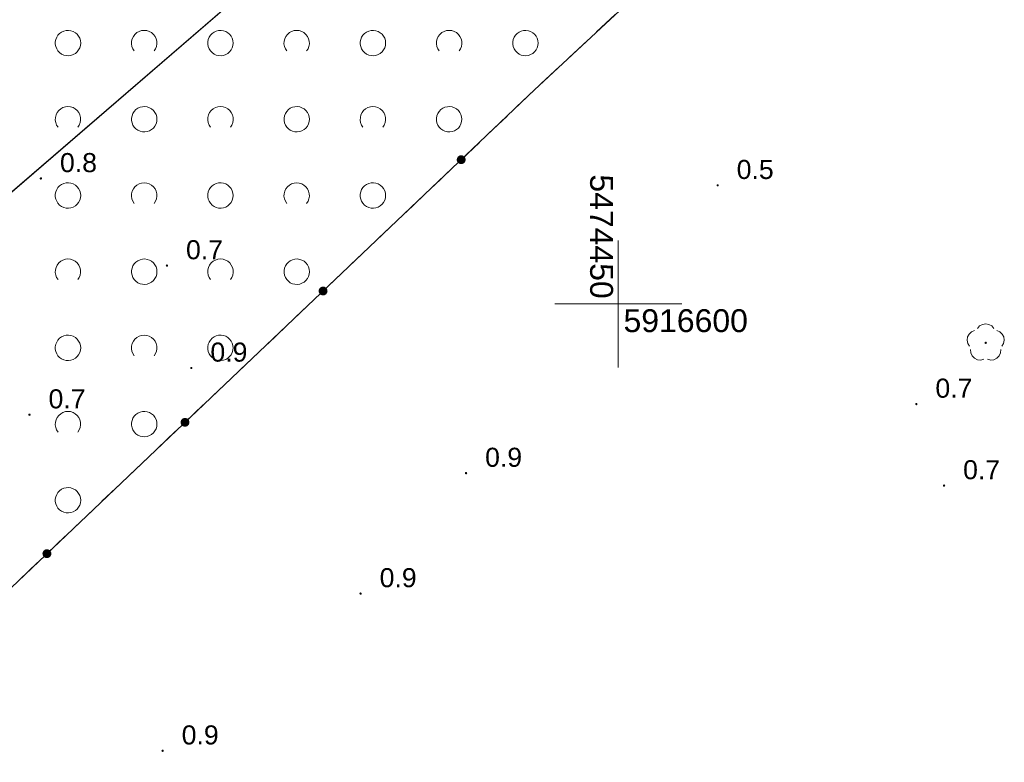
# Model space of a CAD drawing. Extents: x 5474185 to 5474933, y 5916077 to 5916824.
# Tile 86 of 256: x 5474426 to 5474465, y 5916582 to 5916611. Entities that reach past the tile are written whole.
import ezdxf
from ezdxf.enums import TextEntityAlignment as Align

# ---------------------------------------------------------------- set-up
doc = ezdxf.new("R2010")
doc.units = 0
doc.linetypes.add('PRZER2-1', pattern=[1.5, 1, -0.5])
for name, color, linetype, lineweight in [('GESDZI', 253, 'CONTINUOUS', 18), ('GSLKOG', 253, 'CONTINUOUS', 35), ('GSPRDL', 253, 'CONTINUOUS', 18), ('GSPWPN', 253, 'CONTINUOUS', 13), ('GSPWPN_O', 253, 'CONTINUOUS', 13), ('GSSTZI', 254, 'CONTINUOUS', 18), ('GSSZAD', 254, 'CONTINUOUS', 18), ('Ramka sekcyjna', 253, 'CONTINUOUS', 18)]:
    doc.layers.add(name, color=color, linetype=linetype, lineweight=lineweight)
doc.styles.add('Arial', font='arial.ttf')

msp = doc.modelspace()

# ---------------------------------------------------------------- hatches: boundary and pattern name
at = {"layer": 'GSLKOG'}
for points in [[(5474443.813524, 5916605.503766), (5474443.768394, 5916605.510858), (5474443.726636, 5916605.529388), (5474443.691098, 5916605.558094), (5474443.6642, 5916605.59502), (5474443.647776, 5916605.63765), (5474443.642944, 5916605.683078), (5474443.650036, 5916605.728208), (5474443.668566, 5916605.769966), (5474443.697272, 5916605.805504), (5474443.734198, 5916605.832402), (5474443.776828, 5916605.848826), (5474443.822255, 5916605.853658), (5474443.867386, 5916605.846566), (5474443.909144, 5916605.828036), (5474443.944682, 5916605.79933), (5474443.97158, 5916605.762405), (5474443.988004, 5916605.719774), (5474443.992836, 5916605.674347), (5474443.985744, 5916605.629216), (5474443.967214, 5916605.587459), (5474443.938508, 5916605.55192), (5474443.901582, 5916605.525022), (5474443.858952, 5916605.508598)], [(5474443.813524, 5916605.503766), (5474443.768394, 5916605.510858), (5474443.726636, 5916605.529388), (5474443.691098, 5916605.558094), (5474443.6642, 5916605.59502), (5474443.647776, 5916605.63765), (5474443.642944, 5916605.683078), (5474443.650036, 5916605.728208), (5474443.668566, 5916605.769966), (5474443.697272, 5916605.805504), (5474443.734198, 5916605.832402), (5474443.776828, 5916605.848826), (5474443.822255, 5916605.853658), (5474443.867386, 5916605.846566), (5474443.909144, 5916605.828036), (5474443.944682, 5916605.79933), (5474443.97158, 5916605.762405), (5474443.988004, 5916605.719774), (5474443.992836, 5916605.674347), (5474443.985744, 5916605.629216), (5474443.967214, 5916605.587459), (5474443.938508, 5916605.55192), (5474443.901582, 5916605.525022), (5474443.858952, 5916605.508598)], [(5474438.379579, 5916600.33441), (5474438.334449, 5916600.341502), (5474438.292691, 5916600.360032), (5474438.257153, 5916600.388738), (5474438.230255, 5916600.425664), (5474438.213831, 5916600.468294), (5474438.208999, 5916600.513722), (5474438.216091, 5916600.558852), (5474438.234621, 5916600.60061), (5474438.263327, 5916600.636148), (5474438.300253, 5916600.663046), (5474438.342883, 5916600.67947), (5474438.38831, 5916600.684302), (5474438.433441, 5916600.67721), (5474438.475199, 5916600.65868), (5474438.510737, 5916600.629974), (5474438.537635, 5916600.593048), (5474438.554059, 5916600.550418), (5474438.558891, 5916600.504991), (5474438.551799, 5916600.45986), (5474438.533269, 5916600.418102), (5474438.504563, 5916600.382564), (5474438.467637, 5916600.355666), (5474438.425007, 5916600.339242)], [(5474438.379579, 5916600.33441), (5474438.334449, 5916600.341502), (5474438.292691, 5916600.360032), (5474438.257153, 5916600.388738), (5474438.230255, 5916600.425664), (5474438.213831, 5916600.468294), (5474438.208999, 5916600.513722), (5474438.216091, 5916600.558852), (5474438.234621, 5916600.60061), (5474438.263327, 5916600.636148), (5474438.300253, 5916600.663046), (5474438.342883, 5916600.67947), (5474438.38831, 5916600.684302), (5474438.433441, 5916600.67721), (5474438.475199, 5916600.65868), (5474438.510737, 5916600.629974), (5474438.537635, 5916600.593048), (5474438.554059, 5916600.550418), (5474438.558891, 5916600.504991), (5474438.551799, 5916600.45986), (5474438.533269, 5916600.418102), (5474438.504563, 5916600.382564), (5474438.467637, 5916600.355666), (5474438.425007, 5916600.339242)], [(5474432.945634, 5916595.165054), (5474432.900504, 5916595.172146), (5474432.858746, 5916595.190676), (5474432.823208, 5916595.219382), (5474432.79631, 5916595.256308), (5474432.779886, 5916595.298938), (5474432.775054, 5916595.344366), (5474432.782146, 5916595.389496), (5474432.800676, 5916595.431254), (5474432.829382, 5916595.466792), (5474432.866308, 5916595.49369), (5474432.908938, 5916595.510114), (5474432.954366, 5916595.514946), (5474432.999496, 5916595.507854), (5474433.041254, 5916595.489324), (5474433.076792, 5916595.460618), (5474433.10369, 5916595.423692), (5474433.120114, 5916595.381062), (5474433.124946, 5916595.335634), (5474433.117854, 5916595.290504), (5474433.099324, 5916595.248746), (5474433.070618, 5916595.213208), (5474433.033692, 5916595.18631), (5474432.991062, 5916595.169886)], [(5474432.945634, 5916595.165054), (5474432.900504, 5916595.172146), (5474432.858746, 5916595.190676), (5474432.823208, 5916595.219382), (5474432.79631, 5916595.256308), (5474432.779886, 5916595.298938), (5474432.775054, 5916595.344366), (5474432.782146, 5916595.389496), (5474432.800676, 5916595.431254), (5474432.829382, 5916595.466792), (5474432.866308, 5916595.49369), (5474432.908938, 5916595.510114), (5474432.954366, 5916595.514946), (5474432.999496, 5916595.507854), (5474433.041254, 5916595.489324), (5474433.076792, 5916595.460618), (5474433.10369, 5916595.423692), (5474433.120114, 5916595.381062), (5474433.124946, 5916595.335634), (5474433.117854, 5916595.290504), (5474433.099324, 5916595.248746), (5474433.070618, 5916595.213208), (5474433.033692, 5916595.18631), (5474432.991062, 5916595.169886)], [(5474427.51169, 5916589.995698), (5474427.466559, 5916590.00279), (5474427.424801, 5916590.02132), (5474427.389263, 5916590.050026), (5474427.362365, 5916590.086952), (5474427.345941, 5916590.129582), (5474427.341109, 5916590.175009), (5474427.348201, 5916590.22014), (5474427.366731, 5916590.261898), (5474427.395437, 5916590.297436), (5474427.432363, 5916590.324334), (5474427.474993, 5916590.340758), (5474427.520421, 5916590.34559), (5474427.565551, 5916590.338498), (5474427.607309, 5916590.319968), (5474427.642847, 5916590.291262), (5474427.669745, 5916590.254336), (5474427.686169, 5916590.211706), (5474427.691001, 5916590.166278), (5474427.683909, 5916590.121148), (5474427.665379, 5916590.07939), (5474427.636673, 5916590.043852), (5474427.599747, 5916590.016954), (5474427.557117, 5916590.00053)], [(5474427.51169, 5916589.995698), (5474427.466559, 5916590.00279), (5474427.424801, 5916590.02132), (5474427.389263, 5916590.050026), (5474427.362365, 5916590.086952), (5474427.345941, 5916590.129582), (5474427.341109, 5916590.175009), (5474427.348201, 5916590.22014), (5474427.366731, 5916590.261898), (5474427.395437, 5916590.297436), (5474427.432363, 5916590.324334), (5474427.474993, 5916590.340758), (5474427.520421, 5916590.34559), (5474427.565551, 5916590.338498), (5474427.607309, 5916590.319968), (5474427.642847, 5916590.291262), (5474427.669745, 5916590.254336), (5474427.686169, 5916590.211706), (5474427.691001, 5916590.166278), (5474427.683909, 5916590.121148), (5474427.665379, 5916590.07939), (5474427.636673, 5916590.043852), (5474427.599747, 5916590.016954), (5474427.557117, 5916590.00053)]]:
    msp.add_hatch(color=256, dxfattribs=at).paths.add_polyline_path(points)
at = {"layer": 'GSPRDL'}
msp.add_hatch(color=256, dxfattribs=at).paths.add_polyline_path([(5474464.46, 5916598.425), (5474464.446094, 5916598.427202), (5474464.43355, 5916598.433594), (5474464.423594, 5916598.44355), (5474464.417202, 5916598.456094), (5474464.415, 5916598.47), (5474464.417202, 5916598.483906), (5474464.423594, 5916598.49645), (5474464.43355, 5916598.506406), (5474464.446094, 5916598.512798), (5474464.46, 5916598.515), (5474464.473906, 5916598.512798), (5474464.48645, 5916598.506406), (5474464.496406, 5916598.49645), (5474464.502798, 5916598.483906), (5474464.505, 5916598.47), (5474464.502798, 5916598.456094), (5474464.496406, 5916598.44355), (5474464.48645, 5916598.433594), (5474464.473906, 5916598.427202)])
at = {"layer": 'GSPWPN'}
for points in [[(5474427.28, 5916604.895), (5474427.268353, 5916604.896533), (5474427.2575, 5916604.901029), (5474427.24818, 5916604.90818), (5474427.241029, 5916604.9175), (5474427.236533, 5916604.928353), (5474427.235, 5916604.94), (5474427.236533, 5916604.951647), (5474427.241029, 5916604.9625), (5474427.24818, 5916604.97182), (5474427.2575, 5916604.978971), (5474427.268353, 5916604.983467), (5474427.28, 5916604.985), (5474427.291647, 5916604.983467), (5474427.3025, 5916604.978971), (5474427.31182, 5916604.97182), (5474427.318971, 5916604.9625), (5474427.323467, 5916604.951647), (5474427.325, 5916604.94), (5474427.323467, 5916604.928353), (5474427.318971, 5916604.9175), (5474427.31182, 5916604.90818), (5474427.3025, 5916604.901029), (5474427.291647, 5916604.896533)], [(5474453.91, 5916604.625), (5474453.898353, 5916604.626533), (5474453.8875, 5916604.631029), (5474453.87818, 5916604.63818), (5474453.871029, 5916604.6475), (5474453.866533, 5916604.658353), (5474453.865, 5916604.67), (5474453.866533, 5916604.681647), (5474453.871029, 5916604.6925), (5474453.87818, 5916604.70182), (5474453.8875, 5916604.708971), (5474453.898353, 5916604.713467), (5474453.91, 5916604.715), (5474453.921647, 5916604.713467), (5474453.9325, 5916604.708971), (5474453.94182, 5916604.70182), (5474453.948971, 5916604.6925), (5474453.953467, 5916604.681647), (5474453.955, 5916604.67), (5474453.953467, 5916604.658353), (5474453.948971, 5916604.6475), (5474453.94182, 5916604.63818), (5474453.9325, 5916604.631029), (5474453.921647, 5916604.626533)], [(5474432.24, 5916601.465), (5474432.228353, 5916601.466533), (5474432.2175, 5916601.471029), (5474432.20818, 5916601.47818), (5474432.201029, 5916601.4875), (5474432.196533, 5916601.498353), (5474432.195, 5916601.51), (5474432.196533, 5916601.521647), (5474432.201029, 5916601.5325), (5474432.20818, 5916601.54182), (5474432.2175, 5916601.548971), (5474432.228353, 5916601.553467), (5474432.24, 5916601.555), (5474432.251647, 5916601.553467), (5474432.2625, 5916601.548971), (5474432.27182, 5916601.54182), (5474432.278971, 5916601.5325), (5474432.283467, 5916601.521647), (5474432.285, 5916601.51), (5474432.283467, 5916601.498353), (5474432.278971, 5916601.4875), (5474432.27182, 5916601.47818), (5474432.2625, 5916601.471029), (5474432.251647, 5916601.466533)], [(5474433.2, 5916597.435), (5474433.188353, 5916597.436533), (5474433.1775, 5916597.441029), (5474433.16818, 5916597.44818), (5474433.161029, 5916597.4575), (5474433.156533, 5916597.468353), (5474433.155, 5916597.48), (5474433.156533, 5916597.491647), (5474433.161029, 5916597.5025), (5474433.16818, 5916597.51182), (5474433.1775, 5916597.518971), (5474433.188353, 5916597.523467), (5474433.2, 5916597.525), (5474433.211647, 5916597.523467), (5474433.2225, 5916597.518971), (5474433.23182, 5916597.51182), (5474433.238971, 5916597.5025), (5474433.243467, 5916597.491647), (5474433.245, 5916597.48), (5474433.243467, 5916597.468353), (5474433.238971, 5916597.4575), (5474433.23182, 5916597.44818), (5474433.2225, 5916597.441029), (5474433.211647, 5916597.436533)], [(5474461.73, 5916596.015), (5474461.718353, 5916596.016533), (5474461.7075, 5916596.021029), (5474461.69818, 5916596.02818), (5474461.691029, 5916596.0375), (5474461.686533, 5916596.048353), (5474461.685, 5916596.06), (5474461.686533, 5916596.071647), (5474461.691029, 5916596.0825), (5474461.69818, 5916596.09182), (5474461.7075, 5916596.098971), (5474461.718353, 5916596.103467), (5474461.73, 5916596.105), (5474461.741647, 5916596.103467), (5474461.7525, 5916596.098971), (5474461.76182, 5916596.09182), (5474461.768971, 5916596.0825), (5474461.773467, 5916596.071647), (5474461.775, 5916596.06), (5474461.773467, 5916596.048353), (5474461.768971, 5916596.0375), (5474461.76182, 5916596.02818), (5474461.7525, 5916596.021029), (5474461.741647, 5916596.016533)], [(5474426.83, 5916595.595), (5474426.818353, 5916595.596533), (5474426.8075, 5916595.601029), (5474426.79818, 5916595.60818), (5474426.791029, 5916595.6175), (5474426.786533, 5916595.628353), (5474426.785, 5916595.64), (5474426.786533, 5916595.651647), (5474426.791029, 5916595.6625), (5474426.79818, 5916595.67182), (5474426.8075, 5916595.678971), (5474426.818353, 5916595.683467), (5474426.83, 5916595.685), (5474426.841647, 5916595.683467), (5474426.8525, 5916595.678971), (5474426.86182, 5916595.67182), (5474426.868971, 5916595.6625), (5474426.873467, 5916595.651647), (5474426.875, 5916595.64), (5474426.873467, 5916595.628353), (5474426.868971, 5916595.6175), (5474426.86182, 5916595.60818), (5474426.8525, 5916595.601029), (5474426.841647, 5916595.596533)], [(5474444.01, 5916593.295), (5474443.998353, 5916593.296533), (5474443.9875, 5916593.301029), (5474443.97818, 5916593.30818), (5474443.971029, 5916593.3175), (5474443.966533, 5916593.328353), (5474443.965, 5916593.34), (5474443.966533, 5916593.351647), (5474443.971029, 5916593.3625), (5474443.97818, 5916593.37182), (5474443.9875, 5916593.378971), (5474443.998353, 5916593.383467), (5474444.01, 5916593.385), (5474444.021647, 5916593.383467), (5474444.0325, 5916593.378971), (5474444.04182, 5916593.37182), (5474444.048971, 5916593.3625), (5474444.053467, 5916593.351647), (5474444.055, 5916593.34), (5474444.053467, 5916593.328353), (5474444.048971, 5916593.3175), (5474444.04182, 5916593.30818), (5474444.0325, 5916593.301029), (5474444.021647, 5916593.296533)], [(5474462.82, 5916592.805), (5474462.808353, 5916592.806533), (5474462.7975, 5916592.811029), (5474462.78818, 5916592.81818), (5474462.781029, 5916592.8275), (5474462.776533, 5916592.838353), (5474462.775, 5916592.85), (5474462.776533, 5916592.861647), (5474462.781029, 5916592.8725), (5474462.78818, 5916592.88182), (5474462.7975, 5916592.888971), (5474462.808353, 5916592.893467), (5474462.82, 5916592.895), (5474462.831647, 5916592.893467), (5474462.8425, 5916592.888971), (5474462.85182, 5916592.88182), (5474462.858971, 5916592.8725), (5474462.863467, 5916592.861647), (5474462.865, 5916592.85), (5474462.863467, 5916592.838353), (5474462.858971, 5916592.8275), (5474462.85182, 5916592.81818), (5474462.8425, 5916592.811029), (5474462.831647, 5916592.806533)], [(5474439.86, 5916588.555), (5474439.848353, 5916588.556533), (5474439.8375, 5916588.561029), (5474439.82818, 5916588.56818), (5474439.821029, 5916588.5775), (5474439.816533, 5916588.588353), (5474439.815, 5916588.6), (5474439.816533, 5916588.611647), (5474439.821029, 5916588.6225), (5474439.82818, 5916588.63182), (5474439.8375, 5916588.638971), (5474439.848353, 5916588.643467), (5474439.86, 5916588.645), (5474439.871647, 5916588.643467), (5474439.8825, 5916588.638971), (5474439.89182, 5916588.63182), (5474439.898971, 5916588.6225), (5474439.903467, 5916588.611647), (5474439.905, 5916588.6), (5474439.903467, 5916588.588353), (5474439.898971, 5916588.5775), (5474439.89182, 5916588.56818), (5474439.8825, 5916588.561029), (5474439.871647, 5916588.556533)], [(5474432.07, 5916582.365), (5474432.058353, 5916582.366533), (5474432.0475, 5916582.371029), (5474432.03818, 5916582.37818), (5474432.031029, 5916582.3875), (5474432.026533, 5916582.398353), (5474432.025, 5916582.41), (5474432.026533, 5916582.421647), (5474432.031029, 5916582.4325), (5474432.03818, 5916582.44182), (5474432.0475, 5916582.448971), (5474432.058353, 5916582.453467), (5474432.07, 5916582.455), (5474432.081647, 5916582.453467), (5474432.0925, 5916582.448971), (5474432.10182, 5916582.44182), (5474432.108971, 5916582.4325), (5474432.113467, 5916582.421647), (5474432.115, 5916582.41), (5474432.113467, 5916582.398353), (5474432.108971, 5916582.3875), (5474432.10182, 5916582.37818), (5474432.0925, 5916582.371029), (5474432.081647, 5916582.366533)]]:
    msp.add_hatch(color=256, dxfattribs=at).paths.add_polyline_path(points)

# ---------------------------------------------------------------- linework, layer by layer
at = {"layer": 'GESDZI', "linetype": 'Continuous', "lineweight": 13}
for p, q in [((5474455.96, 5916630.15, 10.22), (5474342.29, 5916532.08, 10.22)), ((5474342.29, 5916532.08, 10.22), (5474455.96, 5916630.15, 10.22))]:
    msp.add_line(p, q, dxfattribs=at)
at = {"layer": 'GESDZI', "linetype": 'Continuous', "lineweight": 13, "elevation": 10.22, "flags": 128}
msp.add_lwpolyline([(5474443.69, 5916646.04), (5474393.53, 5916708.46), (5474352.63, 5916757.58), (5474351.73, 5916758.9), (5474246, 5916681.43), (5474241.05, 5916671.19), (5474244.02, 5916663.45), (5474255.17, 5916645.95), (5474272.74, 5916621.91), (5474307.08, 5916579.16), (5474342.29, 5916532.08), (5474455.96, 5916630.15), (5474443.69, 5916646.04)], close=True, dxfattribs=at)
at = {"layer": 'GSLKOG', "linetype": 'Continuous', "lineweight": 30}
for p, q in [((5474446.71, 5916608.43, 10.18), (5474461.94, 5916622.65, 10.18)), ((5474419.19, 5916582.25, 10.18), (5474446.71, 5916608.43, 10.18))]:
    msp.add_line(p, q, dxfattribs=at)
at = {"layer": 'GSPRDL', "elevation": 10.12, "flags": 128}
for points in [[(5474464.135723, 5916599.033333), (5474464.219447, 5916599.132679), (5474464.332044, 5916599.197494), (5474464.46, 5916599.22), (5474464.587956, 5916599.197494), (5474464.700553, 5916599.132679), (5474464.784277, 5916599.033333)], [(5474463.824031, 5916598.335674), (5474463.75542, 5916598.445999), (5474463.728571, 5916598.573115), (5474463.746708, 5916598.701763), (5474463.807652, 5916598.816501), (5474463.90409, 5916598.903559), (5474464.024445, 5916598.952485)], [(5474464.895555, 5916598.952485), (5474465.01591, 5916598.903559), (5474465.112348, 5916598.816501), (5474465.173292, 5916598.701763), (5474465.191429, 5916598.573115), (5474465.16458, 5916598.445999), (5474465.095969, 5916598.335674)], [(5474464.391227, 5916597.823649), (5474464.265099, 5916597.792488), (5474464.135908, 5916597.806234), (5474464.019161, 5916597.863237), (5474463.928871, 5916597.956655), (5474463.875875, 5916598.075275), (5474463.866535, 5916598.204859)], [(5474465.053465, 5916598.204859), (5474465.044125, 5916598.075275), (5474464.991129, 5916597.956655), (5474464.900839, 5916597.863237), (5474464.784092, 5916597.806234), (5474464.654901, 5916597.792488), (5474464.528773, 5916597.823649)]]:
    msp.add_lwpolyline(points, dxfattribs=at)
at = {"layer": 'GSSTZI', "linetype": 'PRZER2-1', "lineweight": 13}
for p, q in [((5474461.94, 5916622.65, 10.1), (5474446.71, 5916608.43, 10.1)), ((5474446.71, 5916608.43, 10.1), (5474419.19, 5916582.25, 10.1))]:
    msp.add_line(p, q, dxfattribs=at)
at = {"layer": 'GSSZAD', "linetype": 'PRZER2-1', "lineweight": 13}
for p, q in [((5474461.94, 5916622.65, 10.1), (5474446.71, 5916608.43, 10.1)), ((5474446.71, 5916608.43, 10.1), (5474419.19, 5916582.25, 10.1))]:
    msp.add_line(p, q, dxfattribs=at)
at = {"layer": 'GSSZAD', "elevation": 10.1, "flags": 128}
for points in [[(5474428.845, 5916610.271005), (5474428.835964, 5916610.365631), (5474428.809184, 5916610.456836), (5474428.765627, 5916610.541325), (5474428.706867, 5916610.616045), (5474428.635028, 5916610.678293), (5474428.552708, 5916610.725821), (5474428.462879, 5916610.756911), (5474428.368791, 5916610.770439), (5474428.273843, 5916610.765916), (5474428.181466, 5916610.743505), (5474428.095, 5916610.704018), (5474428.01757, 5916610.64888), (5474427.951973, 5916610.580084), (5474427.900582, 5916610.500118), (5474427.865254, 5916610.411871), (5474427.847264, 5916610.318533), (5474427.847264, 5916610.223477), (5474427.865254, 5916610.130139), (5474427.900582, 5916610.041892), (5474427.951973, 5916609.961926), (5474428.01757, 5916609.89313), (5474428.095, 5916609.837992), (5474428.181466, 5916609.798505), (5474428.273843, 5916609.776094), (5474428.368791, 5916609.771571), (5474428.462879, 5916609.785099), (5474428.552708, 5916609.816189), (5474428.635028, 5916609.863717), (5474428.706867, 5916609.925965), (5474428.765627, 5916610.000685), (5474428.809184, 5916610.085174), (5474428.835964, 5916610.176379), (5474428.845, 5916610.271005)], [(5474434.845, 5916610.271005), (5474434.835964, 5916610.365631), (5474434.809184, 5916610.456836), (5474434.765627, 5916610.541325), (5474434.706867, 5916610.616045), (5474434.635028, 5916610.678293), (5474434.552708, 5916610.725821), (5474434.462879, 5916610.756911), (5474434.368791, 5916610.770439), (5474434.273843, 5916610.765916), (5474434.181466, 5916610.743505), (5474434.095, 5916610.704018), (5474434.01757, 5916610.64888), (5474433.951973, 5916610.580084), (5474433.900582, 5916610.500118), (5474433.865254, 5916610.411871), (5474433.847264, 5916610.318533), (5474433.847264, 5916610.223477), (5474433.865254, 5916610.130139), (5474433.900582, 5916610.041892), (5474433.951973, 5916609.961926), (5474434.01757, 5916609.89313), (5474434.095, 5916609.837992), (5474434.181466, 5916609.798505), (5474434.273843, 5916609.776094), (5474434.368791, 5916609.771571), (5474434.462879, 5916609.785099), (5474434.552708, 5916609.816189), (5474434.635028, 5916609.863717), (5474434.706867, 5916609.925965), (5474434.765627, 5916610.000685), (5474434.809184, 5916610.085174), (5474434.835964, 5916610.176379), (5474434.845, 5916610.271005)], [(5474440.845, 5916610.271005), (5474440.835964, 5916610.365631), (5474440.809184, 5916610.456836), (5474440.765627, 5916610.541325), (5474440.706867, 5916610.616045), (5474440.635028, 5916610.678293), (5474440.552708, 5916610.725821), (5474440.462879, 5916610.756911), (5474440.368791, 5916610.770439), (5474440.273843, 5916610.765916), (5474440.181466, 5916610.743505), (5474440.095, 5916610.704018), (5474440.01757, 5916610.64888), (5474439.951973, 5916610.580084), (5474439.900582, 5916610.500118), (5474439.865254, 5916610.411871), (5474439.847264, 5916610.318533), (5474439.847264, 5916610.223477), (5474439.865254, 5916610.130139), (5474439.900582, 5916610.041892), (5474439.951973, 5916609.961926), (5474440.01757, 5916609.89313), (5474440.095, 5916609.837992), (5474440.181466, 5916609.798505), (5474440.273843, 5916609.776094), (5474440.368791, 5916609.771571), (5474440.462879, 5916609.785099), (5474440.552708, 5916609.816189), (5474440.635028, 5916609.863717), (5474440.706867, 5916609.925965), (5474440.765627, 5916610.000685), (5474440.809184, 5916610.085174), (5474440.835964, 5916610.176379), (5474440.845, 5916610.271005)], [(5474446.845, 5916610.271005), (5474446.835964, 5916610.365631), (5474446.809184, 5916610.456836), (5474446.765627, 5916610.541325), (5474446.706867, 5916610.616045), (5474446.635028, 5916610.678293), (5474446.552708, 5916610.725821), (5474446.462879, 5916610.756911), (5474446.368791, 5916610.770439), (5474446.273843, 5916610.765916), (5474446.181466, 5916610.743505), (5474446.095, 5916610.704018), (5474446.01757, 5916610.64888), (5474445.951973, 5916610.580084), (5474445.900582, 5916610.500118), (5474445.865254, 5916610.411871), (5474445.847264, 5916610.318533), (5474445.847264, 5916610.223477), (5474445.865254, 5916610.130139), (5474445.900582, 5916610.041892), (5474445.951973, 5916609.961926), (5474446.01757, 5916609.89313), (5474446.095, 5916609.837992), (5474446.181466, 5916609.798505), (5474446.273843, 5916609.776094), (5474446.368791, 5916609.771571), (5474446.462879, 5916609.785099), (5474446.552708, 5916609.816189), (5474446.635028, 5916609.863717), (5474446.706867, 5916609.925965), (5474446.765627, 5916610.000685), (5474446.809184, 5916610.085174), (5474446.835964, 5916610.176379), (5474446.845, 5916610.271005)], [(5474431.845, 5916607.271005), (5474431.835964, 5916607.365631), (5474431.809184, 5916607.456836), (5474431.765627, 5916607.541325), (5474431.706867, 5916607.616045), (5474431.635028, 5916607.678293), (5474431.552708, 5916607.725821), (5474431.462879, 5916607.756911), (5474431.368791, 5916607.770439), (5474431.273843, 5916607.765916), (5474431.181466, 5916607.743505), (5474431.095, 5916607.704018), (5474431.01757, 5916607.64888), (5474430.951973, 5916607.580084), (5474430.900582, 5916607.500118), (5474430.865254, 5916607.411871), (5474430.847264, 5916607.318533), (5474430.847264, 5916607.223477), (5474430.865254, 5916607.130139), (5474430.900582, 5916607.041892), (5474430.951973, 5916606.961926), (5474431.01757, 5916606.89313), (5474431.095, 5916606.837992), (5474431.181466, 5916606.798505), (5474431.273843, 5916606.776094), (5474431.368791, 5916606.771571), (5474431.462879, 5916606.785099), (5474431.552708, 5916606.816189), (5474431.635028, 5916606.863717), (5474431.706867, 5916606.925965), (5474431.765627, 5916607.000685), (5474431.809184, 5916607.085174), (5474431.835964, 5916607.176379), (5474431.845, 5916607.271005)], [(5474437.845, 5916607.271005), (5474437.835964, 5916607.365631), (5474437.809184, 5916607.456836), (5474437.765627, 5916607.541325), (5474437.706867, 5916607.616045), (5474437.635028, 5916607.678293), (5474437.552708, 5916607.725821), (5474437.462879, 5916607.756911), (5474437.368791, 5916607.770439), (5474437.273843, 5916607.765916), (5474437.181466, 5916607.743505), (5474437.095, 5916607.704018), (5474437.01757, 5916607.64888), (5474436.951973, 5916607.580084), (5474436.900582, 5916607.500118), (5474436.865254, 5916607.411871), (5474436.847264, 5916607.318533), (5474436.847264, 5916607.223477), (5474436.865254, 5916607.130139), (5474436.900582, 5916607.041892), (5474436.951973, 5916606.961926), (5474437.01757, 5916606.89313), (5474437.095, 5916606.837992), (5474437.181466, 5916606.798505), (5474437.273843, 5916606.776094), (5474437.368791, 5916606.771571), (5474437.462879, 5916606.785099), (5474437.552708, 5916606.816189), (5474437.635028, 5916606.863717), (5474437.706867, 5916606.925965), (5474437.765627, 5916607.000685), (5474437.809184, 5916607.085174), (5474437.835964, 5916607.176379), (5474437.845, 5916607.271005)], [(5474443.845, 5916607.271005), (5474443.835964, 5916607.365631), (5474443.809184, 5916607.456836), (5474443.765627, 5916607.541325), (5474443.706867, 5916607.616045), (5474443.635028, 5916607.678293), (5474443.552708, 5916607.725821), (5474443.462879, 5916607.756911), (5474443.368791, 5916607.770439), (5474443.273843, 5916607.765916), (5474443.181466, 5916607.743505), (5474443.095, 5916607.704018), (5474443.01757, 5916607.64888), (5474442.951973, 5916607.580084), (5474442.900582, 5916607.500118), (5474442.865254, 5916607.411871), (5474442.847264, 5916607.318533), (5474442.847264, 5916607.223477), (5474442.865254, 5916607.130139), (5474442.900582, 5916607.041892), (5474442.951973, 5916606.961926), (5474443.01757, 5916606.89313), (5474443.095, 5916606.837992), (5474443.181466, 5916606.798505), (5474443.273843, 5916606.776094), (5474443.368791, 5916606.771571), (5474443.462879, 5916606.785099), (5474443.552708, 5916606.816189), (5474443.635028, 5916606.863717), (5474443.706867, 5916606.925965), (5474443.765627, 5916607.000685), (5474443.809184, 5916607.085174), (5474443.835964, 5916607.176379), (5474443.845, 5916607.271005)], [(5474428.845, 5916604.271005), (5474428.835964, 5916604.365631), (5474428.809184, 5916604.456836), (5474428.765627, 5916604.541325), (5474428.706867, 5916604.616045), (5474428.635028, 5916604.678293), (5474428.552708, 5916604.725821), (5474428.462879, 5916604.756911), (5474428.368791, 5916604.770439), (5474428.273843, 5916604.765916), (5474428.181466, 5916604.743505), (5474428.095, 5916604.704018), (5474428.01757, 5916604.64888), (5474427.951973, 5916604.580084), (5474427.900582, 5916604.500118), (5474427.865254, 5916604.411871), (5474427.847264, 5916604.318533), (5474427.847264, 5916604.223477), (5474427.865254, 5916604.130139), (5474427.900582, 5916604.041892), (5474427.951973, 5916603.961926), (5474428.01757, 5916603.89313), (5474428.095, 5916603.837992), (5474428.181466, 5916603.798505), (5474428.273843, 5916603.776094), (5474428.368791, 5916603.771571), (5474428.462879, 5916603.785099), (5474428.552708, 5916603.816189), (5474428.635028, 5916603.863717), (5474428.706867, 5916603.925965), (5474428.765627, 5916604.000685), (5474428.809184, 5916604.085174), (5474428.835964, 5916604.176379), (5474428.845, 5916604.271005)], [(5474434.845, 5916604.271005), (5474434.835964, 5916604.365631), (5474434.809184, 5916604.456836), (5474434.765627, 5916604.541325), (5474434.706867, 5916604.616045), (5474434.635028, 5916604.678293), (5474434.552708, 5916604.725821), (5474434.462879, 5916604.756911), (5474434.368791, 5916604.770439), (5474434.273843, 5916604.765916), (5474434.181466, 5916604.743505), (5474434.095, 5916604.704018), (5474434.01757, 5916604.64888), (5474433.951973, 5916604.580084), (5474433.900582, 5916604.500118), (5474433.865254, 5916604.411871), (5474433.847264, 5916604.318533), (5474433.847264, 5916604.223477), (5474433.865254, 5916604.130139), (5474433.900582, 5916604.041892), (5474433.951973, 5916603.961926), (5474434.01757, 5916603.89313), (5474434.095, 5916603.837992), (5474434.181466, 5916603.798505), (5474434.273843, 5916603.776094), (5474434.368791, 5916603.771571), (5474434.462879, 5916603.785099), (5474434.552708, 5916603.816189), (5474434.635028, 5916603.863717), (5474434.706867, 5916603.925965), (5474434.765627, 5916604.000685), (5474434.809184, 5916604.085174), (5474434.835964, 5916604.176379), (5474434.845, 5916604.271005)], [(5474440.845, 5916604.271005), (5474440.835964, 5916604.365631), (5474440.809184, 5916604.456836), (5474440.765627, 5916604.541325), (5474440.706867, 5916604.616045), (5474440.635028, 5916604.678293), (5474440.552708, 5916604.725821), (5474440.462879, 5916604.756911), (5474440.368791, 5916604.770439), (5474440.273843, 5916604.765916), (5474440.181466, 5916604.743505), (5474440.095, 5916604.704018), (5474440.01757, 5916604.64888), (5474439.951973, 5916604.580084), (5474439.900582, 5916604.500118), (5474439.865254, 5916604.411871), (5474439.847264, 5916604.318533), (5474439.847264, 5916604.223477), (5474439.865254, 5916604.130139), (5474439.900582, 5916604.041892), (5474439.951973, 5916603.961926), (5474440.01757, 5916603.89313), (5474440.095, 5916603.837992), (5474440.181466, 5916603.798505), (5474440.273843, 5916603.776094), (5474440.368791, 5916603.771571), (5474440.462879, 5916603.785099), (5474440.552708, 5916603.816189), (5474440.635028, 5916603.863717), (5474440.706867, 5916603.925965), (5474440.765627, 5916604.000685), (5474440.809184, 5916604.085174), (5474440.835964, 5916604.176379), (5474440.845, 5916604.271005)], [(5474431.845, 5916601.271005), (5474431.835964, 5916601.365631), (5474431.809184, 5916601.456836), (5474431.765627, 5916601.541325), (5474431.706867, 5916601.616045), (5474431.635028, 5916601.678293), (5474431.552708, 5916601.725821), (5474431.462879, 5916601.756911), (5474431.368791, 5916601.770439), (5474431.273843, 5916601.765916), (5474431.181466, 5916601.743505), (5474431.095, 5916601.704018), (5474431.01757, 5916601.64888), (5474430.951973, 5916601.580084), (5474430.900582, 5916601.500118), (5474430.865254, 5916601.411871), (5474430.847264, 5916601.318533), (5474430.847264, 5916601.223477), (5474430.865254, 5916601.130139), (5474430.900582, 5916601.041892), (5474430.951973, 5916600.961926), (5474431.01757, 5916600.89313), (5474431.095, 5916600.837992), (5474431.181466, 5916600.798505), (5474431.273843, 5916600.776094), (5474431.368791, 5916600.771571), (5474431.462879, 5916600.785099), (5474431.552708, 5916600.816189), (5474431.635028, 5916600.863717), (5474431.706867, 5916600.925965), (5474431.765627, 5916601.000685), (5474431.809184, 5916601.085174), (5474431.835964, 5916601.176379), (5474431.845, 5916601.271005)], [(5474437.845, 5916601.271005), (5474437.835964, 5916601.365631), (5474437.809184, 5916601.456836), (5474437.765627, 5916601.541325), (5474437.706867, 5916601.616045), (5474437.635028, 5916601.678293), (5474437.552708, 5916601.725821), (5474437.462879, 5916601.756911), (5474437.368791, 5916601.770439), (5474437.273843, 5916601.765916), (5474437.181466, 5916601.743505), (5474437.095, 5916601.704018), (5474437.01757, 5916601.64888), (5474436.951973, 5916601.580084), (5474436.900582, 5916601.500118), (5474436.865254, 5916601.411871), (5474436.847264, 5916601.318533), (5474436.847264, 5916601.223477), (5474436.865254, 5916601.130139), (5474436.900582, 5916601.041892), (5474436.951973, 5916600.961926), (5474437.01757, 5916600.89313), (5474437.095, 5916600.837992), (5474437.181466, 5916600.798505), (5474437.273843, 5916600.776094), (5474437.368791, 5916600.771571), (5474437.462879, 5916600.785099), (5474437.552708, 5916600.816189), (5474437.635028, 5916600.863717), (5474437.706867, 5916600.925965), (5474437.765627, 5916601.000685), (5474437.809184, 5916601.085174), (5474437.835964, 5916601.176379), (5474437.845, 5916601.271005)], [(5474428.845, 5916598.271005), (5474428.835964, 5916598.365631), (5474428.809184, 5916598.456836), (5474428.765627, 5916598.541325), (5474428.706867, 5916598.616045), (5474428.635028, 5916598.678293), (5474428.552708, 5916598.725821), (5474428.462879, 5916598.756911), (5474428.368791, 5916598.770439), (5474428.273843, 5916598.765916), (5474428.181466, 5916598.743505), (5474428.095, 5916598.704018), (5474428.01757, 5916598.64888), (5474427.951973, 5916598.580084), (5474427.900582, 5916598.500118), (5474427.865254, 5916598.411871), (5474427.847264, 5916598.318533), (5474427.847264, 5916598.223477), (5474427.865254, 5916598.130139), (5474427.900582, 5916598.041892), (5474427.951973, 5916597.961926), (5474428.01757, 5916597.89313), (5474428.095, 5916597.837992), (5474428.181466, 5916597.798505), (5474428.273843, 5916597.776094), (5474428.368791, 5916597.771571), (5474428.462879, 5916597.785099), (5474428.552708, 5916597.816189), (5474428.635028, 5916597.863717), (5474428.706867, 5916597.925965), (5474428.765627, 5916598.000685), (5474428.809184, 5916598.085174), (5474428.835964, 5916598.176379), (5474428.845, 5916598.271005)], [(5474434.845, 5916598.271005), (5474434.835964, 5916598.365631), (5474434.809184, 5916598.456836), (5474434.765627, 5916598.541325), (5474434.706867, 5916598.616045), (5474434.635028, 5916598.678293), (5474434.552708, 5916598.725821), (5474434.462879, 5916598.756911), (5474434.368791, 5916598.770439), (5474434.273843, 5916598.765916), (5474434.181466, 5916598.743505), (5474434.095, 5916598.704018), (5474434.01757, 5916598.64888), (5474433.951973, 5916598.580084), (5474433.900582, 5916598.500118), (5474433.865254, 5916598.411871), (5474433.847264, 5916598.318533), (5474433.847264, 5916598.223477), (5474433.865254, 5916598.130139), (5474433.900582, 5916598.041892), (5474433.951973, 5916597.961926), (5474434.01757, 5916597.89313), (5474434.095, 5916597.837992), (5474434.181466, 5916597.798505), (5474434.273843, 5916597.776094), (5474434.368791, 5916597.771571), (5474434.462879, 5916597.785099), (5474434.552708, 5916597.816189), (5474434.635028, 5916597.863717), (5474434.706867, 5916597.925965), (5474434.765627, 5916598.000685), (5474434.809184, 5916598.085174), (5474434.835964, 5916598.176379), (5474434.845, 5916598.271005)], [(5474431.845, 5916595.271005), (5474431.835964, 5916595.365631), (5474431.809184, 5916595.456836), (5474431.765627, 5916595.541325), (5474431.706867, 5916595.616045), (5474431.635028, 5916595.678293), (5474431.552708, 5916595.725821), (5474431.462879, 5916595.756911), (5474431.368791, 5916595.770439), (5474431.273843, 5916595.765916), (5474431.181466, 5916595.743505), (5474431.095, 5916595.704018), (5474431.01757, 5916595.64888), (5474430.951973, 5916595.580084), (5474430.900582, 5916595.500118), (5474430.865254, 5916595.411871), (5474430.847264, 5916595.318533), (5474430.847264, 5916595.223477), (5474430.865254, 5916595.130139), (5474430.900582, 5916595.041892), (5474430.951973, 5916594.961926), (5474431.01757, 5916594.89313), (5474431.095, 5916594.837992), (5474431.181466, 5916594.798505), (5474431.273843, 5916594.776094), (5474431.368791, 5916594.771571), (5474431.462879, 5916594.785099), (5474431.552708, 5916594.816189), (5474431.635028, 5916594.863717), (5474431.706867, 5916594.925965), (5474431.765627, 5916595.000685), (5474431.809184, 5916595.085174), (5474431.835964, 5916595.176379), (5474431.845, 5916595.271005)], [(5474428.845, 5916592.271005), (5474428.835964, 5916592.365631), (5474428.809184, 5916592.456836), (5474428.765627, 5916592.541325), (5474428.706867, 5916592.616045), (5474428.635028, 5916592.678293), (5474428.552708, 5916592.725821), (5474428.462879, 5916592.756911), (5474428.368791, 5916592.770439), (5474428.273843, 5916592.765916), (5474428.181466, 5916592.743505), (5474428.095, 5916592.704018), (5474428.01757, 5916592.64888), (5474427.951973, 5916592.580084), (5474427.900582, 5916592.500118), (5474427.865254, 5916592.411871), (5474427.847264, 5916592.318533), (5474427.847264, 5916592.223477), (5474427.865254, 5916592.130139), (5474427.900582, 5916592.041892), (5474427.951973, 5916591.961926), (5474428.01757, 5916591.89313), (5474428.095, 5916591.837992), (5474428.181466, 5916591.798505), (5474428.273843, 5916591.776094), (5474428.368791, 5916591.771571), (5474428.462879, 5916591.785099), (5474428.552708, 5916591.816189), (5474428.635028, 5916591.863717), (5474428.706867, 5916591.925965), (5474428.765627, 5916592.000685), (5474428.809184, 5916592.085174), (5474428.835964, 5916592.176379), (5474428.845, 5916592.271005)]]:
    msp.add_lwpolyline(points, close=True, dxfattribs=at)
for points in [[(5474430.954688, 5916609.958505), (5474430.899433, 5916610.044136), (5474430.862688, 5916610.139191), (5474430.84598, 5916610.239723), (5474430.850002, 5916610.341554), (5474430.874588, 5916610.440454), (5474430.918717, 5916610.532315), (5474430.980554, 5916610.61332), (5474431.057532, 5916610.680104), (5474431.146452, 5916610.729894), (5474431.24362, 5916610.760619), (5474431.345, 5916610.771005), (5474431.44638, 5916610.760619), (5474431.543548, 5916610.729894), (5474431.632468, 5916610.680104), (5474431.709446, 5916610.61332), (5474431.771283, 5916610.532315), (5474431.815412, 5916610.440454), (5474431.839998, 5916610.341554), (5474431.84402, 5916610.239723), (5474431.827312, 5916610.139191), (5474431.790567, 5916610.044136), (5474431.735312, 5916609.958505)], [(5474436.954688, 5916609.958505), (5474436.899433, 5916610.044136), (5474436.862688, 5916610.139191), (5474436.84598, 5916610.239723), (5474436.850002, 5916610.341554), (5474436.874588, 5916610.440454), (5474436.918717, 5916610.532315), (5474436.980554, 5916610.61332), (5474437.057532, 5916610.680104), (5474437.146452, 5916610.729894), (5474437.24362, 5916610.760619), (5474437.345, 5916610.771005), (5474437.44638, 5916610.760619), (5474437.543548, 5916610.729894), (5474437.632468, 5916610.680104), (5474437.709446, 5916610.61332), (5474437.771283, 5916610.532315), (5474437.815412, 5916610.440454), (5474437.839998, 5916610.341554), (5474437.84402, 5916610.239723), (5474437.827312, 5916610.139191), (5474437.790567, 5916610.044136), (5474437.735312, 5916609.958505)], [(5474442.954688, 5916609.958505), (5474442.899433, 5916610.044136), (5474442.862688, 5916610.139191), (5474442.84598, 5916610.239723), (5474442.850002, 5916610.341554), (5474442.874588, 5916610.440454), (5474442.918717, 5916610.532315), (5474442.980554, 5916610.61332), (5474443.057532, 5916610.680104), (5474443.146452, 5916610.729894), (5474443.24362, 5916610.760619), (5474443.345, 5916610.771005), (5474443.44638, 5916610.760619), (5474443.543548, 5916610.729894), (5474443.632468, 5916610.680104), (5474443.709446, 5916610.61332), (5474443.771283, 5916610.532315), (5474443.815412, 5916610.440454), (5474443.839998, 5916610.341554), (5474443.84402, 5916610.239723), (5474443.827312, 5916610.139191), (5474443.790567, 5916610.044136), (5474443.735312, 5916609.958505)], [(5474427.954688, 5916606.958505), (5474427.899433, 5916607.044136), (5474427.862688, 5916607.139191), (5474427.84598, 5916607.239723), (5474427.850002, 5916607.341554), (5474427.874588, 5916607.440454), (5474427.918717, 5916607.532315), (5474427.980554, 5916607.61332), (5474428.057532, 5916607.680104), (5474428.146452, 5916607.729894), (5474428.24362, 5916607.760619), (5474428.345, 5916607.771005), (5474428.44638, 5916607.760619), (5474428.543548, 5916607.729894), (5474428.632468, 5916607.680104), (5474428.709446, 5916607.61332), (5474428.771283, 5916607.532315), (5474428.815412, 5916607.440454), (5474428.839998, 5916607.341554), (5474428.84402, 5916607.239723), (5474428.827312, 5916607.139191), (5474428.790567, 5916607.044136), (5474428.735312, 5916606.958505)], [(5474433.954688, 5916606.958505), (5474433.899433, 5916607.044136), (5474433.862688, 5916607.139191), (5474433.84598, 5916607.239723), (5474433.850002, 5916607.341554), (5474433.874588, 5916607.440454), (5474433.918717, 5916607.532315), (5474433.980554, 5916607.61332), (5474434.057532, 5916607.680104), (5474434.146452, 5916607.729894), (5474434.24362, 5916607.760619), (5474434.345, 5916607.771005), (5474434.44638, 5916607.760619), (5474434.543548, 5916607.729894), (5474434.632468, 5916607.680104), (5474434.709446, 5916607.61332), (5474434.771283, 5916607.532315), (5474434.815412, 5916607.440454), (5474434.839998, 5916607.341554), (5474434.84402, 5916607.239723), (5474434.827312, 5916607.139191), (5474434.790567, 5916607.044136), (5474434.735312, 5916606.958505)], [(5474439.954688, 5916606.958505), (5474439.899433, 5916607.044136), (5474439.862688, 5916607.139191), (5474439.84598, 5916607.239723), (5474439.850002, 5916607.341554), (5474439.874588, 5916607.440454), (5474439.918717, 5916607.532315), (5474439.980554, 5916607.61332), (5474440.057532, 5916607.680104), (5474440.146452, 5916607.729894), (5474440.24362, 5916607.760619), (5474440.345, 5916607.771005), (5474440.44638, 5916607.760619), (5474440.543548, 5916607.729894), (5474440.632468, 5916607.680104), (5474440.709446, 5916607.61332), (5474440.771283, 5916607.532315), (5474440.815412, 5916607.440454), (5474440.839998, 5916607.341554), (5474440.84402, 5916607.239723), (5474440.827312, 5916607.139191), (5474440.790567, 5916607.044136), (5474440.735312, 5916606.958505)], [(5474430.954688, 5916603.958505), (5474430.899433, 5916604.044136), (5474430.862688, 5916604.139191), (5474430.84598, 5916604.239723), (5474430.850002, 5916604.341554), (5474430.874588, 5916604.440454), (5474430.918717, 5916604.532315), (5474430.980554, 5916604.61332), (5474431.057532, 5916604.680104), (5474431.146452, 5916604.729894), (5474431.24362, 5916604.760619), (5474431.345, 5916604.771005), (5474431.44638, 5916604.760619), (5474431.543548, 5916604.729894), (5474431.632468, 5916604.680104), (5474431.709446, 5916604.61332), (5474431.771283, 5916604.532315), (5474431.815412, 5916604.440454), (5474431.839998, 5916604.341554), (5474431.84402, 5916604.239723), (5474431.827312, 5916604.139191), (5474431.790567, 5916604.044136), (5474431.735312, 5916603.958505)], [(5474436.954688, 5916603.958505), (5474436.899433, 5916604.044136), (5474436.862688, 5916604.139191), (5474436.84598, 5916604.239723), (5474436.850002, 5916604.341554), (5474436.874588, 5916604.440454), (5474436.918717, 5916604.532315), (5474436.980554, 5916604.61332), (5474437.057532, 5916604.680104), (5474437.146452, 5916604.729894), (5474437.24362, 5916604.760619), (5474437.345, 5916604.771005), (5474437.44638, 5916604.760619), (5474437.543548, 5916604.729894), (5474437.632468, 5916604.680104), (5474437.709446, 5916604.61332), (5474437.771283, 5916604.532315), (5474437.815412, 5916604.440454), (5474437.839998, 5916604.341554), (5474437.84402, 5916604.239723), (5474437.827312, 5916604.139191), (5474437.790567, 5916604.044136), (5474437.735312, 5916603.958505)], [(5474427.954688, 5916600.958505), (5474427.899433, 5916601.044136), (5474427.862688, 5916601.139191), (5474427.84598, 5916601.239723), (5474427.850002, 5916601.341554), (5474427.874588, 5916601.440454), (5474427.918717, 5916601.532315), (5474427.980554, 5916601.61332), (5474428.057532, 5916601.680104), (5474428.146452, 5916601.729894), (5474428.24362, 5916601.760619), (5474428.345, 5916601.771005), (5474428.44638, 5916601.760619), (5474428.543548, 5916601.729894), (5474428.632468, 5916601.680104), (5474428.709446, 5916601.61332), (5474428.771283, 5916601.532315), (5474428.815412, 5916601.440454), (5474428.839998, 5916601.341554), (5474428.84402, 5916601.239723), (5474428.827312, 5916601.139191), (5474428.790567, 5916601.044136), (5474428.735312, 5916600.958505)], [(5474433.954688, 5916600.958505), (5474433.899433, 5916601.044136), (5474433.862688, 5916601.139191), (5474433.84598, 5916601.239723), (5474433.850002, 5916601.341554), (5474433.874588, 5916601.440454), (5474433.918717, 5916601.532315), (5474433.980554, 5916601.61332), (5474434.057532, 5916601.680104), (5474434.146452, 5916601.729894), (5474434.24362, 5916601.760619), (5474434.345, 5916601.771005), (5474434.44638, 5916601.760619), (5474434.543548, 5916601.729894), (5474434.632468, 5916601.680104), (5474434.709446, 5916601.61332), (5474434.771283, 5916601.532315), (5474434.815412, 5916601.440454), (5474434.839998, 5916601.341554), (5474434.84402, 5916601.239723), (5474434.827312, 5916601.139191), (5474434.790567, 5916601.044136), (5474434.735312, 5916600.958505)], [(5474430.954688, 5916597.958505), (5474430.899433, 5916598.044136), (5474430.862688, 5916598.139191), (5474430.84598, 5916598.239723), (5474430.850002, 5916598.341554), (5474430.874588, 5916598.440454), (5474430.918717, 5916598.532315), (5474430.980554, 5916598.61332), (5474431.057532, 5916598.680104), (5474431.146452, 5916598.729894), (5474431.24362, 5916598.760619), (5474431.345, 5916598.771005), (5474431.44638, 5916598.760619), (5474431.543548, 5916598.729894), (5474431.632468, 5916598.680104), (5474431.709446, 5916598.61332), (5474431.771283, 5916598.532315), (5474431.815412, 5916598.440454), (5474431.839998, 5916598.341554), (5474431.84402, 5916598.239723), (5474431.827312, 5916598.139191), (5474431.790567, 5916598.044136), (5474431.735312, 5916597.958505)], [(5474427.954688, 5916594.958505), (5474427.899433, 5916595.044136), (5474427.862688, 5916595.139191), (5474427.84598, 5916595.239723), (5474427.850002, 5916595.341554), (5474427.874588, 5916595.440454), (5474427.918717, 5916595.532315), (5474427.980554, 5916595.61332), (5474428.057532, 5916595.680104), (5474428.146452, 5916595.729894), (5474428.24362, 5916595.760619), (5474428.345, 5916595.771005), (5474428.44638, 5916595.760619), (5474428.543548, 5916595.729894), (5474428.632468, 5916595.680104), (5474428.709446, 5916595.61332), (5474428.771283, 5916595.532315), (5474428.815412, 5916595.440454), (5474428.839998, 5916595.341554), (5474428.84402, 5916595.239723), (5474428.827312, 5916595.139191), (5474428.790567, 5916595.044136), (5474428.735312, 5916594.958505)]]:
    msp.add_lwpolyline(points, dxfattribs=at)
at = {"layer": 'Ramka sekcyjna', "linetype": 'Continuous', "lineweight": 18, "elevation": 100, "flags": 128}
for points in [[(5474450, 5916597.5), (5474450, 5916602.5)], [(5474452.5, 5916600), (5474447.5, 5916600)]]:
    msp.add_lwpolyline(points, dxfattribs=at)

# ---------------------------------------------------------------- texts
at = {"layer": 'GSPWPN_O', "linetype": 'Continuous', "lineweight": 0, "style": 'Arial'}
for s, p in [('0.8', (5474428.03, 5916605.19, 10.8)), ('0.5', (5474454.66, 5916604.92, 10.8)), ('0.7', (5474432.99, 5916601.76, 10.8)), ('0.9', (5474433.95, 5916597.73, 10.8)), ('0.7', (5474462.48, 5916596.31, 10.8)), ('0.7', (5474427.58, 5916595.89, 10.8)), ('0.9', (5474444.76, 5916593.59, 10.8)), ('0.7', (5474463.57, 5916593.1, 10.8)), ('0.9', (5474440.61, 5916588.85, 10.8)), ('0.9', (5474432.82, 5916582.66, 10.8))]:
    msp.add_text(s, height=0.75, dxfattribs=at).set_placement(p)
at = {"layer": 'Ramka sekcyjna', "linetype": 'Continuous', "lineweight": 0, "style": 'Arial'}
msp.add_text('5474450', height=0.9, rotation=269.999997, dxfattribs=at).set_placement((5474449.793, 5916600.207, 100), align=Align.TOP_RIGHT)
msp.add_text('5916600', height=0.9, dxfattribs=at).set_placement((5474450.207, 5916599.793, 100), align=Align.TOP_LEFT)

doc.saveas('drawing.dxf')
